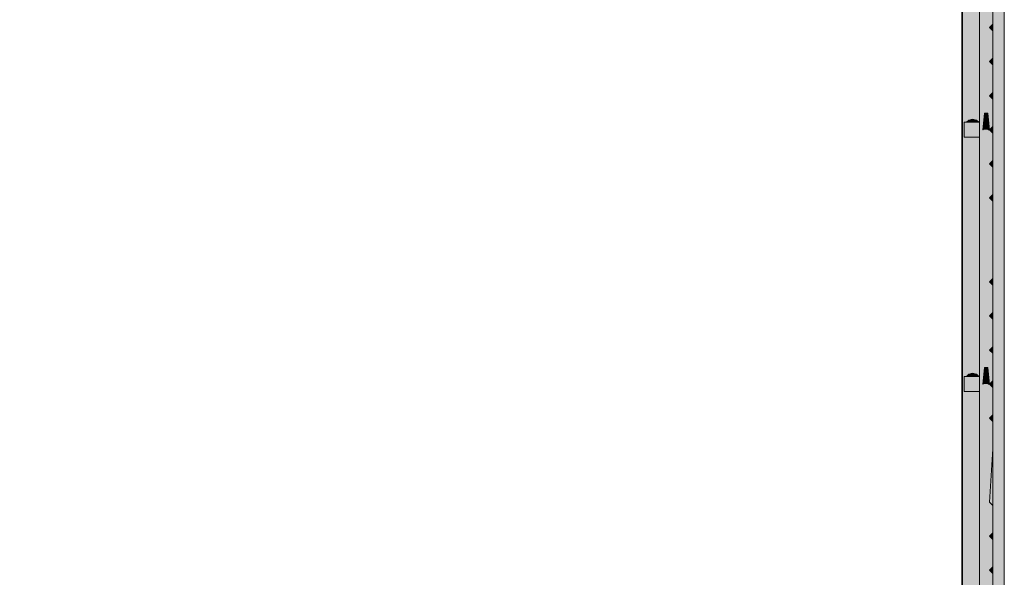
# Model space of a CAD drawing. Header units: millimetres. Extents: x 119219 to 750800, y -8933 to 168688.
# Tile 43 of 115: x 523151 to 526119, y 557 to 2236. Entities that reach past the tile are written whole.
import ezdxf

# ---------------------------------------------------------------- set-up
doc = ezdxf.new("R2010")
doc.units = ezdxf.units.MM
doc.header["$MEASUREMENT"] = 0
doc.layers.add('АР-Стены_внешние_.АР_Ном._пера__120', color=7, linetype='Continuous', lineweight=0)
doc.layers.add('АР-Стены_внешние_.АР_Ном._пера__19', color=255, linetype='Continuous', lineweight=0)

msp = doc.modelspace()

# ---------------------------------------------------------------- hatches: boundary and pattern name
at = {"layer": 'АР-Стены_внешние_.АР_Ном._пера__19', "linetype": 'Continuous', "lineweight": 0}
for points in [[(525998.367, 1882.242), (526043.867, 1882.242), (526043.867, 1161.117), (526041.603, 1161.117), (526034.617, 1168.103), (526023.367, 1171.117), (526012.117, 1168.103), (526005.132, 1161.117), (525998.367, 1161.117), (525998.367, 1116.117), (526043.867, 1116.117), (526043.867, 394.992), (526041.603, 394.992), (526034.617, 401.978), (526023.367, 404.992), (526012.117, 401.978), (526005.132, 394.992), (525998.367, 394.992), (525998.367, 349.992), (525992.455, 349.992), (525992.455, 2976.892), (525990.641, 3011.5), (525985.706, 3042.662), (525977.54, 3073.138), (525966.233, 3102.593), (525951.909, 3130.705), (525934.725, 3157.165), (525914.87, 3181.685), (525892.56, 3203.995), (525868.041, 3223.85), (525841.58, 3241.034), (525813.468, 3255.358), (525784.013, 3266.664), (525753.537, 3274.83), (525722.375, 3279.766), (525687.767, 3281.58), (523150.867, 3281.58), (523150.867, 3335.405), (525689.176, 3335.405), (525728.009, 3333.37), (525764.743, 3327.551), (525800.669, 3317.925), (525835.391, 3304.597), (525868.529, 3287.712), (525899.722, 3267.455), (525928.625, 3244.049), (525954.925, 3217.75), (525978.33, 3188.846), (525998.587, 3157.654), (526015.472, 3124.515), (526028.8, 3089.793), (526038.427, 3053.868), (526043.867, 3019.516), (526043.867, 2693.367), (526041.603, 2693.367), (526034.617, 2700.353), (526023.367, 2703.367), (526012.117, 2700.353), (526005.132, 2693.367), (525998.367, 2693.367), (525998.367, 2648.367), (526043.867, 2648.367), (526043.867, 1927.242), (526041.603, 1927.242), (526034.617, 1934.228), (526023.367, 1937.242), (526012.117, 1934.228), (526005.132, 1927.242), (525998.367, 1927.242)], [(526088.367, 3349.992), (526118.867, 3349.992), (526118.867, 349.992), (526083.867, 349.992), (526083.867, 3349.492), (526088.367, 3349.492)], [(525990.641, 3011.5), (525992.455, 2976.891), (525992.455, 349.992), (525990.867, 349.992), (525990.867, 2976.85), (525989.06, 3011.334), (525984.151, 3042.332), (525976.028, 3072.646), (525964.781, 3101.946), (525950.532, 3129.91), (525933.439, 3156.231), (525913.688, 3180.621), (525891.496, 3202.813), (525867.106, 3222.564), (525840.785, 3239.657), (525812.821, 3253.905), (525783.522, 3265.153), (525753.207, 3273.275), (525722.209, 3278.185), (525687.725, 3279.992), (523150.867, 3279.992), (523150.867, 3281.58), (525687.767, 3281.58), (525722.375, 3279.766), (525753.537, 3274.83), (525784.013, 3266.664), (525813.468, 3255.358), (525841.58, 3241.034), (525868.041, 3223.85), (525892.56, 3203.995), (525914.87, 3181.685), (525934.725, 3157.165), (525951.909, 3130.705), (525966.233, 3102.593), (525977.54, 3073.138), (525985.706, 3042.662)], [(526053.867, 1904.742), (526043.867, 1904.742), (526043.867, 2670.867), (526073.867, 2670.867), (526083.867, 2660.867), (526083.867, 2578.18), (526073.867, 2568.18), (526083.867, 2558.18), (526083.867, 2325.492), (526073.867, 2315.492), (526083.867, 2305.492), (526083.867, 2222.805), (526073.867, 2212.805), (526083.867, 2202.805), (526083.867, 2120.117), (526073.867, 2110.117), (526083.867, 2100.117), (526083.867, 2017.43), (526073.867, 2007.43), (526083.867, 1997.43), (526083.867, 1914.742), (526073.867, 1904.742), (526068.867, 1954.742), (526058.867, 1954.742)], [(526083.867, 2222.805), (526083.867, 2202.805), (526073.867, 2212.805)], [(526073.867, 2110.117), (526083.867, 2120.117), (526083.867, 2100.117)], [(526083.867, 1997.43), (526073.867, 2007.43), (526083.867, 2017.43)], [(526034.617, 1934.228), (526041.603, 1927.242), (526005.132, 1927.242), (526012.117, 1934.228), (526023.367, 1937.242)], [(526055.367, 1904.742), (526057.867, 1929.742), (526067.867, 1929.742), (526070.367, 1904.742)], [(526068.867, 1954.742), (526071.617, 1927.242), (526068.117, 1927.242), (526067.867, 1929.742), (526057.867, 1929.742), (526057.617, 1927.242), (526056.117, 1927.242), (526058.867, 1954.742)], [(526043.867, 1927.242), (526043.867, 1882.242), (525998.367, 1882.242), (525998.367, 1927.242)], [(526053.867, 1138.617), (526043.867, 1138.617), (526043.867, 1904.742), (526073.867, 1904.742), (526083.867, 1894.742), (526083.867, 1812.055), (526073.867, 1802.055), (526083.867, 1792.055), (526083.867, 1709.367), (526073.867, 1699.367), (526083.867, 1689.367), (526083.867, 1456.68), (526073.867, 1446.68), (526083.867, 1436.68), (526083.867, 1353.992), (526073.867, 1343.992), (526083.867, 1333.992), (526083.867, 1251.305), (526073.867, 1241.305), (526083.867, 1231.305), (526083.867, 1148.617), (526073.867, 1138.617), (526068.867, 1188.617), (526058.867, 1188.617)], [(526057.617, 1927.242), (526055.367, 1904.742), (526053.867, 1904.742), (526056.117, 1927.242)], [(526073.867, 1904.742), (526070.367, 1904.742), (526068.117, 1927.242), (526071.617, 1927.242)], [(526073.867, 1904.742), (526083.867, 1914.742), (526083.867, 1894.742)], [(526073.867, 1802.055), (526083.867, 1812.055), (526083.867, 1792.055)], [(526073.867, 1699.367), (526083.867, 1709.367), (526083.867, 1689.367)], [(526073.867, 1446.68), (526083.867, 1456.68), (526083.867, 1436.68)], [(526073.867, 1343.992), (526083.867, 1353.992), (526083.867, 1333.992)], [(526083.867, 1251.305), (526083.867, 1231.305), (526073.867, 1241.305)], [(526068.867, 1188.617), (526071.617, 1161.117), (526068.117, 1161.117), (526067.867, 1163.617), (526057.867, 1163.617), (526057.617, 1161.117), (526056.117, 1161.117), (526058.867, 1188.617)], [(526043.867, 1161.117), (526043.867, 1116.117), (525998.367, 1116.117), (525998.367, 1161.117)], [(526034.617, 1168.103), (526041.603, 1161.117), (526005.132, 1161.117), (526012.117, 1168.103), (526023.367, 1171.117)], [(526057.617, 1161.117), (526055.367, 1138.617), (526053.867, 1138.617), (526056.117, 1161.117)], [(526055.367, 1138.617), (526057.867, 1163.617), (526067.867, 1163.617), (526070.367, 1138.617)], [(526073.867, 1138.617), (526070.367, 1138.617), (526068.117, 1161.117), (526071.617, 1161.117)], [(526043.867, 372.492), (526043.867, 1138.617), (526073.867, 1138.617), (526083.867, 1128.617), (526083.867, 1045.93), (526073.867, 1035.93), (526083.867, 1025.93), (526083.867, 943.242), (526073.867, 783.242), (526083.867, 773.242), (526083.867, 690.555), (526073.867, 680.555), (526083.867, 670.555), (526083.867, 587.867), (526073.867, 577.867), (526083.867, 567.867), (526083.867, 485.18), (526073.867, 475.18), (526083.867, 465.18), (526083.867, 382.492), (526073.867, 372.492)], [(526083.867, 1128.617), (526073.867, 1138.617), (526083.867, 1148.617)], [(526083.867, 1025.93), (526073.867, 1035.93), (526083.867, 1045.93)], [(526073.867, 783.242), (526083.867, 943.242), (526083.867, 773.242)], [(526083.867, 690.555), (526083.867, 670.555), (526073.867, 680.555)], [(526083.867, 587.867), (526083.867, 567.867), (526073.867, 577.867)]]:
    msp.add_hatch(color=255, dxfattribs=at).paths.add_polyline_path(points)

# ---------------------------------------------------------------- linework, layer by layer
at = {"layer": 'АР-Стены_внешние_.АР_Ном._пера__120', "color": 7, "linetype": 'Continuous', "lineweight": 0}
for p, q in [((526118.867, 349.992), (526118.867, 3349.992)), ((525990.867, 349.992), (525990.867, 2976.85)), ((525992.455, 349.992), (525992.455, 2976.891)), ((526083.867, 2305.492), (526083.867, 2222.805)), ((526083.867, 2222.805), (526073.867, 2212.805)), ((526073.867, 2212.805), (526083.867, 2202.805)), ((526083.867, 2202.805), (526083.867, 2222.805)), ((526083.867, 2202.805), (526083.867, 2120.117)), ((526083.867, 2120.117), (526073.867, 2110.117)), ((526073.867, 2110.117), (526083.867, 2100.117)), ((526083.867, 2100.117), (526083.867, 2120.117)), ((526083.867, 2100.117), (526083.867, 2017.43)), ((526083.867, 2017.43), (526073.867, 2007.43)), ((526073.867, 2007.43), (526083.867, 1997.43)), ((526083.867, 1997.43), (526083.867, 2017.43)), ((526083.867, 1997.43), (526083.867, 1914.742)), ((526005.132, 1927.242), (526012.117, 1934.228)), ((526012.117, 1934.228), (526023.367, 1937.242)), ((526023.367, 1937.242), (526034.617, 1934.228)), ((526034.617, 1934.228), (526041.603, 1927.242)), ((526058.867, 1954.742), (526053.867, 1904.742)), ((526057.867, 1929.742), (526055.367, 1904.742)), ((526057.867, 1929.742), (526067.867, 1929.742)), ((526058.867, 1954.742), (526068.867, 1954.742)), ((526067.867, 1929.742), (526070.367, 1904.742)), ((526068.867, 1954.742), (526073.867, 1904.742)), ((525998.367, 1882.242), (525998.367, 1927.242)), ((525998.367, 1927.242), (526043.867, 1927.242)), ((526053.867, 1904.742), (526055.367, 1904.742)), ((526056.117, 1927.242), (526057.617, 1927.242)), ((526068.117, 1927.242), (526071.617, 1927.242)), ((526070.367, 1904.742), (526073.867, 1904.742)), ((526083.867, 1914.742), (526073.867, 1904.742)), ((526073.867, 1904.742), (526083.867, 1894.742)), ((526083.867, 1894.742), (526083.867, 1914.742)), ((526043.867, 1882.242), (525998.367, 1882.242)), ((526083.867, 1894.742), (526083.867, 1812.055)), ((526083.867, 1812.055), (526073.867, 1802.055)), ((526083.867, 1792.055), (526083.867, 1812.055)), ((526073.867, 1802.055), (526083.867, 1792.055)), ((526083.867, 1792.055), (526083.867, 1709.367)), ((526083.867, 1709.367), (526073.867, 1699.367)), ((526073.867, 1699.367), (526083.867, 1689.367)), ((526083.867, 1689.367), (526083.867, 1709.367)), ((526083.867, 1689.367), (526083.867, 1456.68)), ((526083.867, 1456.68), (526073.867, 1446.68)), ((526083.867, 1436.68), (526083.867, 1456.68)), ((526073.867, 1446.68), (526083.867, 1436.68)), ((526083.867, 1436.68), (526083.867, 1353.992)), ((526083.867, 1353.992), (526073.867, 1343.992)), ((526073.867, 1343.992), (526083.867, 1333.992)), ((526083.867, 1333.992), (526083.867, 1353.992)), ((526083.867, 1333.992), (526083.867, 1251.305)), ((526083.867, 1251.305), (526073.867, 1241.305)), ((526083.867, 1231.305), (526083.867, 1251.305)), ((526073.867, 1241.305), (526083.867, 1231.305)), ((526083.867, 1231.305), (526083.867, 1148.617)), ((526058.867, 1188.617), (526053.867, 1138.617)), ((526058.867, 1188.617), (526068.867, 1188.617)), ((526068.867, 1188.617), (526073.867, 1138.617)), ((525998.367, 1116.117), (525998.367, 1161.117)), ((525998.367, 1161.117), (526043.867, 1161.117)), ((526005.132, 1161.117), (526012.117, 1168.103)), ((526012.117, 1168.103), (526023.367, 1171.117)), ((526023.367, 1171.117), (526034.617, 1168.103)), ((526034.617, 1168.103), (526041.603, 1161.117)), ((526057.867, 1163.617), (526055.367, 1138.617)), ((526056.117, 1161.117), (526057.617, 1161.117)), ((526057.867, 1163.617), (526067.867, 1163.617)), ((526067.867, 1163.617), (526070.367, 1138.617)), ((526068.117, 1161.117), (526071.617, 1161.117)), ((526053.867, 1138.617), (526055.367, 1138.617)), ((526070.367, 1138.617), (526073.867, 1138.617)), ((526083.867, 1148.617), (526073.867, 1138.617)), ((526073.867, 1138.617), (526083.867, 1128.617)), ((526083.867, 1128.617), (526083.867, 1148.617)), ((526083.867, 1128.617), (526083.867, 1045.93)), ((526043.867, 1116.117), (525998.367, 1116.117)), ((526083.867, 1045.93), (526073.867, 1035.93)), ((526083.867, 1025.93), (526083.867, 1045.93)), ((526073.867, 1035.93), (526083.867, 1025.93)), ((526083.867, 1025.93), (526083.867, 943.242)), ((526083.867, 943.242), (526073.867, 783.242)), ((526083.867, 773.242), (526083.867, 943.242)), ((526073.867, 783.242), (526083.867, 773.242)), ((526083.867, 773.242), (526083.867, 690.555)), ((526083.867, 690.555), (526073.867, 680.555)), ((526083.867, 670.555), (526083.867, 690.555)), ((526073.867, 680.555), (526083.867, 670.555)), ((526083.867, 670.555), (526083.867, 587.867)), ((526083.867, 587.867), (526073.867, 577.867)), ((526073.867, 577.867), (526083.867, 567.867)), ((526083.867, 567.867), (526083.867, 587.867)), ((526083.867, 567.867), (526083.867, 485.18))]:
    msp.add_line(p, q, dxfattribs=at)
at = {"layer": 'АР-Стены_внешние_.АР_Ном._пера__120', "color": 7, "linetype": 'Continuous', "lineweight": 0, "flags": 128}
msp.add_lwpolyline([(526043.867, 3336.992), (526043.867, 2670.867), (526043.867, 1904.742), (526043.867, 1138.617), (526043.867, 372.492), (526043.867, 349.992)], dxfattribs=at)

doc.saveas('drawing.dxf')
